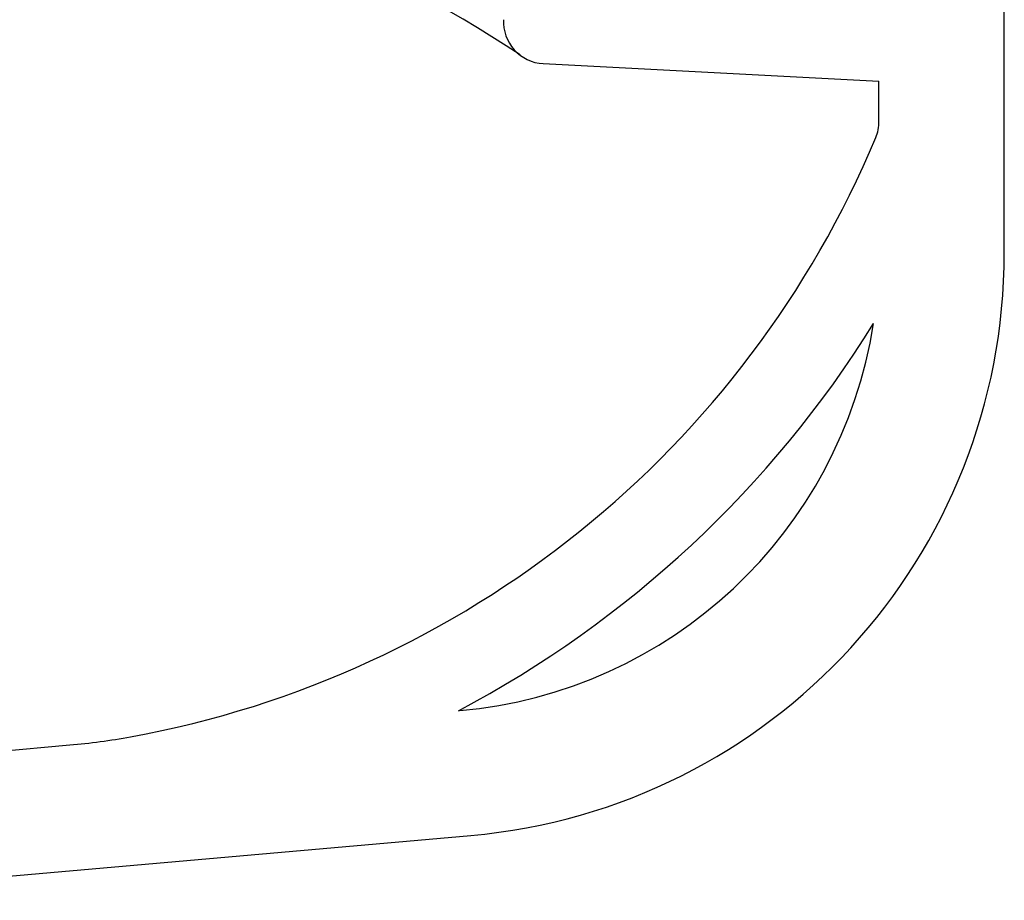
# Model space of a CAD drawing. Header units: millimetres. Extents: x 869.916 to 870.476, y 1387.651 to 1388.104.
# Tile 5 of 5: x 870.358 to 870.476, y 1387.87 to 1387.976. Entities that reach past the tile are written whole.
import ezdxf

# ---------------------------------------------------------------- set-up
doc = ezdxf.new("R2010")
doc.units = ezdxf.units.MM
doc.layers.add('SANINDUSA', color=3, linetype='Continuous')

msp = doc.modelspace()

# ---------------------------------------------------------------- linework, layer by layer
at = {"layer": 'SANINDUSA'}
for p, q in [((870.4763190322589, 1387.947750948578), (870.4763190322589, 1387.995655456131)), ((870.4211195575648, 1387.970393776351), (870.461319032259, 1387.968287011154)), ((870.4613190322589, 1387.963471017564), (870.4613190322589, 1387.968287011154)), ((870.3231353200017, 1387.885197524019), (870.3644525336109, 1387.888843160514)), ((870.3244537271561, 1387.870255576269), (870.4124715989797, 1387.878021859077))]:
    msp.add_line(p, q, dxfattribs=at)
for centre, radius, start, end in [((870.3232935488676, 1387.82689410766), 0.1730060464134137, 56.66412686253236, 77.94708259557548), ((870.4213812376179, 1387.975386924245), 0.005000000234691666, 176.9999956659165, 266.9999970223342), ((870.4563190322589, 1387.963471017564), 0.005, 337.2931079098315, 0), ((870.4063190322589, 1387.947750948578), 0.06999999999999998, 275.0424510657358, 0), ((870.4063190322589, 1387.947750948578), 0.055, 275.0424510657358, 351.129804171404), ((870.3574210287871, 1387.968533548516), 0.07999999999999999, 275.0424510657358, 280.3179278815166)]:
    msp.add_arc(centre, radius, start, end, dxfattribs=at)
for points in [[(870.3717498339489, 1387.889827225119), (870.4117835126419, 1387.897115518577), (870.4453101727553, 1387.92420958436), (870.4609314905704, 1387.961540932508)], [(870.410986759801, 1387.892949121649), (870.4312797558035, 1387.903679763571), (870.4484650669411, 1387.9196457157), (870.4606612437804, 1387.939270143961)]]:
    msp.add_open_spline(points, degree=3, dxfattribs=at)

doc.saveas('drawing.dxf')
